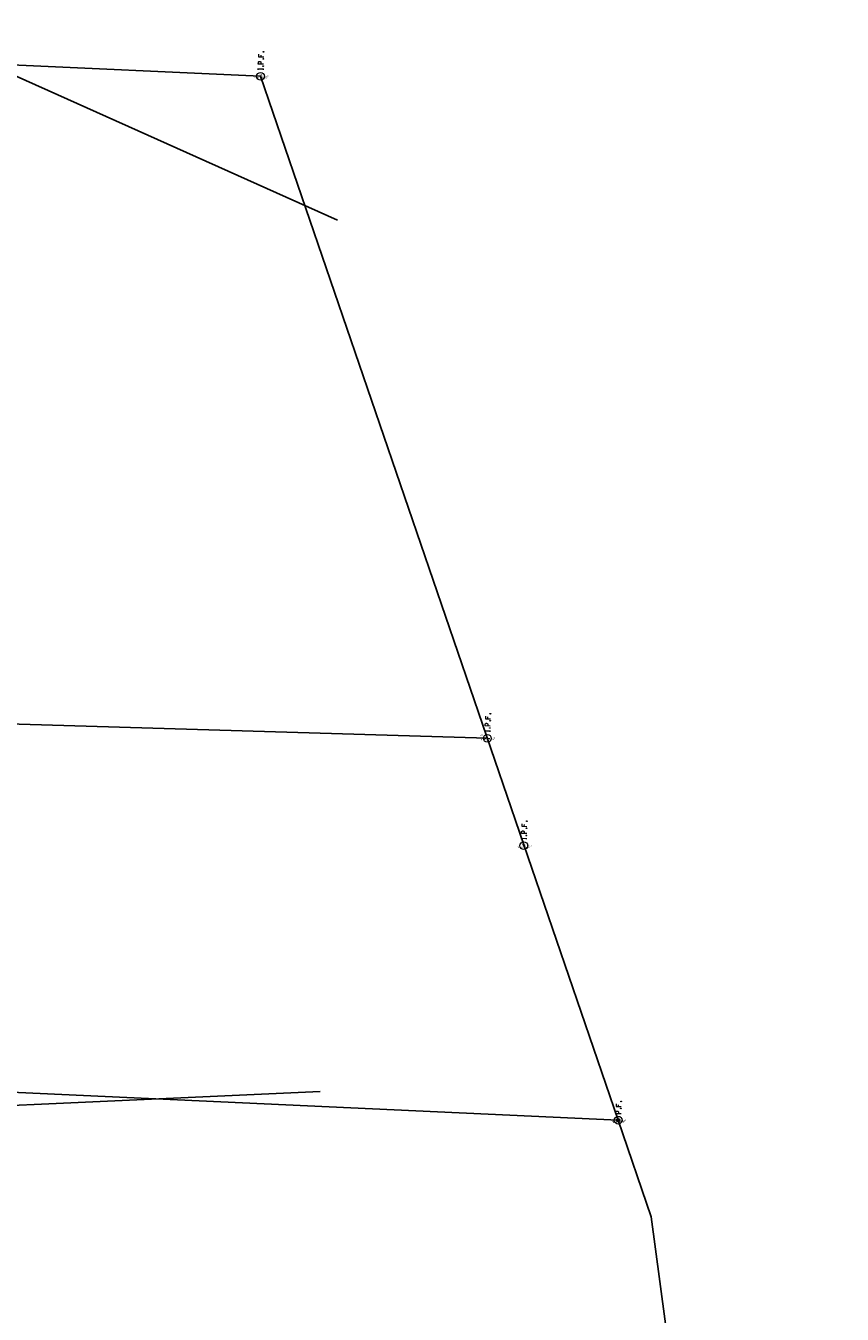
# Model space of a CAD drawing. Extents: x 2383805 to 2387584, y 226460 to 239380.
# Tile 52 of 53: x 2387065 to 2387367, y 227968 to 228445. Entities that reach past the tile are written whole.
import ezdxf
from ezdxf.enums import TextEntityAlignment as Align

# ---------------------------------------------------------------- set-up
doc = ezdxf.new("R2010")
doc.units = 0
doc.header["$LTSCALE"] = 20
doc.header["$MEASUREMENT"] = 0
doc.header["$PDSIZE"] = 2
doc.linetypes.add('elecex', pattern=[0])
for name, color, linetype in [('DV_X_Property_Line', 7, 'Continuous'), ('RW_X_PARCEL', 6, 'Continuous'), ('SV_X_Mon_Cells_Found', 7, 'Continuous'), ('SV_X_Shot_Marker', 2, 'Continuous'), ('SV_X_Text_Description', 7, 'Continuous'), ('SV_X_Text_Elevation', 7, 'Continuous'), ('SV_X_Text_Name', 7, 'Continuous'), ('UT_X_Electric', 1, 'elecex')]:
    doc.layers.add(name, color=color, linetype=linetype)
doc.styles.add('PTXT', font='TXT')

# ---------------------------------------------------------------- blocks, each defined once
blk = doc.blocks.new('SPT9')
at = {"color": 0, "linetype": 'Continuous'}
for p, q in [((-0.5, 0), (0.5, 0)), ((0, -0.5), (0, 0.5))]:
    blk.add_line(p, q, dxfattribs=at)
blk = doc.blocks.new('IPF')
at = {"layer": 'SV_X_Mon_Cells_Found', "color": 7, "linetype": 'Continuous', "lineweight": 0, "flags": 128}
for points in [[(0.101, 0.04), (0.118, 0.04)], [(0.11, -0.04), (0.11, 0.04)], [(0.188, -0.04), (0.188, 0.04), (0.214, 0.04), (0.217, 0.039), (0.221, 0.038), (0.223, 0.037), (0.224, 0.036), (0.226, 0.032), (0.228, 0.029), (0.229, 0.024), (0.229, 0.017), (0.229, 0.014), (0.227, 0.01), (0.225, 0.006), (0.223, 0.004), (0.221, 0.003), (0.219, 0.002), (0.214, 0.001), (0.188, 0.001)], [(0.338, 0.04), (0.3, 0.04), (0.3, -0.04)], [(0.3, 0.001), (0.327, 0.001)], [(0.101, -0.04), (0.118, -0.04)], [(0.157, -0.029), (0.16, -0.029), (0.162, -0.031), (0.164, -0.033), (0.164, -0.036), (0.162, -0.039), (0.16, -0.04), (0.157, -0.04), (0.156, -0.039), (0.154, -0.036), (0.154, -0.033), (0.156, -0.031), (0.157, -0.029)], [(0.27, -0.029), (0.273, -0.029), (0.274, -0.031), (0.276, -0.033), (0.276, -0.036), (0.274, -0.039), (0.273, -0.04), (0.27, -0.04), (0.268, -0.039), (0.267, -0.036), (0.267, -0.033), (0.268, -0.031), (0.27, -0.029)], [(0.377, -0.029), (0.38, -0.029), (0.382, -0.031), (0.383, -0.033), (0.383, -0.036), (0.382, -0.039), (0.38, -0.04), (0.377, -0.04), (0.376, -0.039), (0.374, -0.036), (0.374, -0.033), (0.376, -0.031), (0.377, -0.029)]]:
    blk.add_lwpolyline(points, dxfattribs=at)
at = {"layer": 'SV_X_Mon_Cells_Found', "color": 7, "linetype": 'Continuous', "lineweight": 0}
blk.add_circle((0, 0), 0.06, dxfattribs=at)
blk = doc.blocks.new('IPID')
at = {"layer": 'SV_X_Mon_Cells_Found', "color": 2, "linetype": 'Continuous', "lineweight": 0}
blk.add_line((0, 0.006), (0, -0.038), dxfattribs=at)
at = {"layer": 'SV_X_Mon_Cells_Found', "color": 2, "linetype": 'Continuous', "lineweight": 0, "flags": 128}
for points in [[(0.102, 0.04), (0.119, 0.04)], [(0.11, -0.04), (0.11, 0.04)], [(0.189, -0.04), (0.189, 0.04), (0.215, 0.04), (0.218, 0.039), (0.222, 0.038), (0.223, 0.037), (0.225, 0.036), (0.227, 0.032), (0.229, 0.029), (0.23, 0.024), (0.23, 0.017), (0.229, 0.014), (0.228, 0.01), (0.226, 0.006), (0.224, 0.004), (0.222, 0.003), (0.219, 0.002), (0.215, 0.001), (0.189, 0.001)], [(0.339, 0.04), (0.301, 0.04), (0.301, -0.04)], [(0.301, 0.001), (0.328, 0.001)], [(0.102, -0.04), (0.119, -0.04)], [(0.158, -0.029), (0.161, -0.029), (0.163, -0.031), (0.164, -0.033), (0.164, -0.036), (0.163, -0.039), (0.161, -0.04), (0.158, -0.04), (0.157, -0.039), (0.155, -0.036), (0.155, -0.033), (0.157, -0.031), (0.158, -0.029)], [(0.271, -0.029), (0.273, -0.029), (0.275, -0.031), (0.277, -0.033), (0.277, -0.036), (0.275, -0.039), (0.273, -0.04), (0.271, -0.04), (0.269, -0.039), (0.267, -0.036), (0.267, -0.033), (0.269, -0.031), (0.271, -0.029)], [(0.378, -0.029), (0.381, -0.029), (0.383, -0.031), (0.384, -0.033), (0.384, -0.036), (0.383, -0.039), (0.381, -0.04), (0.378, -0.04), (0.377, -0.039), (0.375, -0.036), (0.375, -0.033), (0.377, -0.031), (0.378, -0.029)]]:
    blk.add_lwpolyline(points, dxfattribs=at)
at = {"layer": 'SV_X_Mon_Cells_Found', "color": 2, "linetype": 'Continuous', "lineweight": 0}
for centre, radius in [((0, 0), 0.06), ((0, 0.033), 0.008)]:
    blk.add_circle(centre, radius, dxfattribs=at)
blk = doc.blocks.new('IPIPE')
at = {"layer": 'SV_X_Mon_Cells_Found', "color": 7, "linetype": 'Continuous', "lineweight": 0, "flags": 128}
for points in [[(0.1, -0.04), (0.1, 0.04), (0.126, 0.04), (0.129, 0.039), (0.133, 0.038), (0.135, 0.037), (0.136, 0.036), (0.138, 0.032), (0.14, 0.029), (0.141, 0.024), (0.141, 0.017), (0.141, 0.014), (0.14, 0.01), (0.137, 0.006), (0.135, 0.004), (0.133, 0.003), (0.131, 0.002), (0.126, 0.001), (0.1, 0.001)], [(0.25, 0.04), (0.212, 0.04), (0.212, -0.04)], [(0.212, 0.001), (0.239, 0.001)], [(0.182, -0.029), (0.185, -0.029), (0.186, -0.031), (0.188, -0.033), (0.188, -0.036), (0.186, -0.039), (0.185, -0.04), (0.182, -0.04), (0.18, -0.039), (0.179, -0.036), (0.179, -0.033), (0.18, -0.031), (0.182, -0.029)], [(0.289, -0.029), (0.292, -0.029), (0.294, -0.031), (0.296, -0.033), (0.296, -0.036), (0.294, -0.039), (0.292, -0.04), (0.289, -0.04), (0.288, -0.039), (0.286, -0.036), (0.286, -0.033), (0.288, -0.031), (0.289, -0.029)]]:
    blk.add_lwpolyline(points, dxfattribs=at)
at = {"layer": 'SV_X_Mon_Cells_Found', "color": 7, "linetype": 'Continuous', "lineweight": 0}
for radius in [0.06, 0.0247]:
    blk.add_circle((0, 0), radius, dxfattribs=at)

msp = doc.modelspace()

# ---------------------------------------------------------------- linework, layer by layer
at = {"layer": 'DV_X_Property_Line'}
for p, q in [((2387152.1, 228426.48), (2386936.96, 228436.47)), ((2387284.44, 228040.13), (2387152.1, 228426.48)), ((2387236.02, 228181.5), (2386929.56, 228190.64)), ((2387284.44, 228040.13), (2386925.53, 228056.77))]:
    msp.add_line(p, q, dxfattribs=at)
msp.add_lwpolyline([(2387284.44, 228040.13), (2387296.65, 228004.39), (2387323.52, 227803.71), (2387367.32, 227725.17)], dxfattribs=at)
at = {"layer": 'RW_X_PARCEL'}
msp.add_line((2387018.13, 228432.7), (2387152.1, 228426.48), dxfattribs=at)
at = {"layer": 'SV_X_Shot_Marker'}
for p in [(2387152.1, 228426.48, 1201.19), (2387236.02, 228181.5, 1196.33), (2387249.49, 228141.72, 1194.52), (2387284.41, 228039.98, 1186.83), (2387284.44, 228040.13, 1186.78)]:
    msp.add_point(p, dxfattribs=at)
at = {"layer": 'UT_X_Electric'}
msp.add_line((2387019.91, 228445.19), (2387180.62, 228373.28), dxfattribs=at)
msp.add_lwpolyline([(2386884.15, 228015.55), (2386956.82, 228040.91), (2387174.15, 228050.79)], dxfattribs=at)

# ---------------------------------------------------------------- block references
at = {"layer": 'SV_X_Mon_Cells_Found', "xscale": 24, "yscale": 24, "zscale": 24}
for name, p, rotation in [('IPF', (2387152.1, 228426.48), 88.23333333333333), ('IPID', (2387236.02, 228181.5), 88.23333334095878), ('IPF', (2387249.49, 228141.72, 1194.52), 88.23333333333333), ('IPIPE', (2387284.44, 228040.13), 88.23333333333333)]:
    msp.add_blockref(name, p, dxfattribs=dict(at, rotation=rotation))
at = {"layer": 'SV_X_Shot_Marker', "xscale": 0.4, "yscale": 0.4, "zscale": 0.4}
for p in [(2387152.1, 228426.48, 1201.19), (2387236.02, 228181.5, 1196.33), (2387249.49, 228141.72, 1194.52), (2387284.41, 228039.98, 1186.83), (2387284.44, 228040.13, 1186.78)]:
    msp.add_blockref('SPT9', p, dxfattribs=at)

# ---------------------------------------------------------------- texts
at = {"layer": 'SV_X_Text_Description', "style": 'PTXT'}
for s, p in [('Ipf)1/2rb,310,5,3,8,7', (2387152.1, 228425.78, 1201.19)), ('Ipid)h/a,310,9,4,4,6', (2387236.02, 228180.8, 1196.33)), ('Ipf)5/8rb,310,8,5,6,5', (2387249.49, 228141.02, 1194.52)), ('Ipipe)3/4,668,6,0,4,6', (2387284.44, 228039.43, 1186.78)), ('Ipipe)3/4,5,0,0,4,0', (2387284.41, 228039.28, 1186.83))]:
    msp.add_text(s, height=0.4, dxfattribs=at).set_placement(p, align=Align.CENTER)
at = {"layer": 'SV_X_Text_Elevation', "style": 'PTXT'}
for s, p in [('1201.193', (2387152.7, 228426.28, 1201.19)), ('1196.325', (2387236.62, 228181.3, 1196.33)), ('1194.521', (2387250.09, 228141.52, 1194.52)), ('1186.834', (2387285.01, 228039.78, 1186.83)), ('1186.783', (2387285.04, 228039.93, 1186.78))]:
    msp.add_text(s, height=0.4, dxfattribs=at).set_placement(p)
at = {"layer": 'SV_X_Text_Name', "style": 'PTXT'}
for s, p in [('1346', (2387152.1, 228426.78, 1201.19)), ('1351', (2387233.84, 228182.62, 1196.33)), ('1348', (2387249.49, 228142.02, 1194.52)), ('1349', (2387284.41, 228040.28, 1186.83)), ('1350', (2387284.44, 228040.43, 1186.78))]:
    msp.add_text(s, height=0.4, dxfattribs=at).set_placement(p, align=Align.CENTER)

doc.saveas('drawing.dxf')
